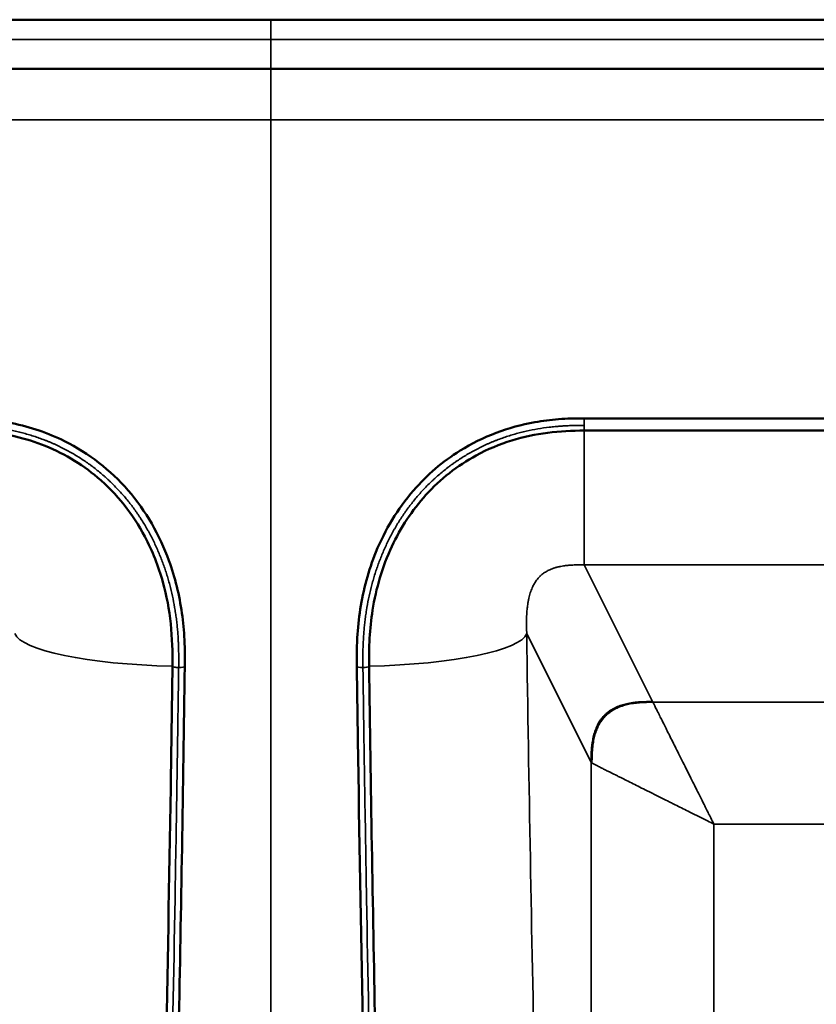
# Model space of a CAD drawing. Header units: millimetres. Extents: x -3206 to 231, y -73 to 1819.
# Tile 5 of 58: x -2242 to -2048, y 167 to 407. Entities that reach past the tile are written whole.
import ezdxf

# ---------------------------------------------------------------- set-up
doc = ezdxf.new("R2010")
doc.units = ezdxf.units.MM
doc.layers.add('Visible (ANSI)', color=7, linetype='Continuous', lineweight=50)
doc.layers.add('Visible Narrow (ANSI)', color=7, linetype='Continuous', lineweight=35)

msp = doc.modelspace()

# ---------------------------------------------------------------- linework, layer by layer
at = {"layer": 'Visible (ANSI)'}
for p, q in [((-2521.467, 407.469), (-2180.845, 407.469)), ((-1840.223, 407.469), (-2180.845, 407.469)), ((-2456.845, 395.469), (-2180.845, 395.469)), ((-1904.845, 395.469), (-2180.845, 395.469)), ((-1447.228, 307.312), (-2104.462, 307.312))]:
    msp.add_line(p, q, dxfattribs=at)
for points, knots in [([(-2201.787, 251.962), (-2201.788, 253.386), (-2201.813, 254.848), (-2201.997, 258.512), (-2202.197, 260.68), (-2203.119, 267.182), (-2204.155, 271.48), (-2207.939, 281.873), (-2211.252, 287.682), (-2219.955, 297.715), (-2225.165, 301.777), (-2235.134, 306.744), (-2239.413, 308.197), (-2249.064, 310.17), (-2253.548, 310.299), (-2257.228, 310.299)], [-6.559851, -6.559851, -6.559851, -6.559851, -6.2386234, -6.2386234, -5.7733595, -5.7733595, -4.8415572, -4.8415572, -3.4365125, -3.4365125, -2.0498395, -2.0498395, -1.1039869, -1.1039869, 0, 0, 0, 0]), ([(-2104.462, 310.299), (-2105.537, 310.299), (-2106.628, 310.288), (-2108.704, 310.224), (-2109.694, 310.174), (-2112.659, 309.945), (-2114.585, 309.704), (-2123.007, 308.196), (-2129.147, 305.899), (-2138.973, 299.776), (-2142.774, 296.519), (-2149.955, 288.24), (-2153.011, 283.135), (-2157.062, 273.193), (-2158.312, 268.51), (-2159.412, 261.436), (-2159.648, 259.12), (-2159.871, 255.137), (-2159.903, 253.541), (-2159.903, 251.962)], [0, 0, 0, 0, 0.3222975, 0.3222975, 0.6180057, 0.6180057, 1.1736884, 1.1736884, 3.0602949, 3.0602949, 4.500186, 4.500186, 6.2057933, 6.2057933, 7.6057361, 7.6057361, 8.2876263, 8.2876263, 8.7743361, 8.7743361, 8.7743361, 8.7743361]), ([(-1447.228, 310.299), (-1556.767, 310.299), (-1666.306, 310.299), (-1885.384, 310.299), (-1994.923, 310.299), (-2104.462, 310.299)], [-65.7234335, -65.7234335, -65.7234335, -65.7234335, -32.8617174, -32.8617174, -0.0000018, -0.0000018, -0.0000018, -0.0000018]), ([(-2204.803, 249.883), (-2204.709, 256.749), (-2205.278, 263.745), (-2208.2, 274.22), (-2209.67, 277.969), (-2214.416, 286.892), (-2218.348, 291.888), (-2227.075, 299.288), (-2231.773, 302.055), (-2241.448, 305.737), (-2246.502, 306.782), (-2253.434, 307.278), (-2255.332, 307.312), (-2257.228, 307.312)], [0, 0, 0, 0, 2.1029019, 2.1029019, 3.3137517, 3.3137517, 5.1696832, 5.1696832, 6.7634036, 6.7634036, 8.2793781, 8.2793781, 8.848217, 8.848217, 8.848217, 8.848217]), ([(-2104.462, 307.312), (-2110.392, 307.312), (-2116.432, 306.693), (-2125.097, 303.997), (-2128.027, 302.766), (-2135.357, 298.771), (-2139.547, 295.464), (-2146.418, 287.912), (-2149.226, 283.618), (-2153.655, 274.163), (-2155.203, 268.857), (-2156.769, 259.011), (-2156.95, 254.43), (-2156.888, 249.883)], [0, 0, 0, 0, 1.7789629, 1.7789629, 2.724715, 2.724715, 4.2894009, 4.2894009, 5.8091026, 5.8091026, 7.46096, 7.46096, 8.8535521, 8.8535521, 8.8535521, 8.8535521]), ([(-2209.267, 28.93), (-2209.146, 33.752), (-2209.027, 38.582), (-2208.551, 57.913), (-2208.203, 72.451), (-2206.858, 130.849), (-2205.951, 175.203), (-2205.085, 230.06), (-2204.939, 239.957), (-2204.803, 249.883)], [0, 0, 0, 0, 1.5390456, 1.5390456, 6.1563383, 6.1563383, 20.0194999, 20.0194999, 23.0586985, 23.0586985, 23.0586985, 23.0586985]), ([(-2201.803, 249.842), (-2202.209, 220.149), (-2202.71, 190.717), (-2203.886, 130.197), (-2204.573, 99.115), (-2205.619, 55.091), (-2205.939, 41.965), (-2206.268, 28.855)], [0, 0, 0, 0, 9.0912446, 9.0912446, 18.8833594, 18.8833594, 23.0637535, 23.0637535, 23.0637535, 23.0637535]), ([(-2155.423, 28.855), (-2155.553, 34.033), (-2155.681, 39.21), (-2156.19, 59.951), (-2156.562, 75.553), (-2157.945, 136.051), (-2158.86, 181.473), (-2159.678, 234.97), (-2159.786, 242.398), (-2159.888, 249.842)], [0, 0, 0, 0, 1.6510646, 1.6510646, 6.6044581, 6.6044581, 20.7821558, 20.7821558, 23.0613488, 23.0613488, 23.0613488, 23.0613488]), ([(-2156.888, 249.883), (-2156.487, 220.561), (-2155.994, 191.495), (-2154.829, 131.362), (-2154.144, 100.309), (-2153.091, 55.93), (-2152.762, 42.408), (-2152.424, 28.93)], [0, 0, 0, 0, 8.9774867, 8.9774867, 18.7585916, 18.7585916, 23.0605335, 23.0605335, 23.0605335, 23.0605335])]:
    msp.add_open_spline(points, degree=3, knots=knots, dxfattribs=at)
for points in [[(-2201.787, 251.962), (-2201.787, 251.255), (-2201.793, 250.548), (-2201.803, 249.842)], [(-2159.888, 249.842), (-2159.897, 250.548), (-2159.903, 251.255), (-2159.903, 251.962)]]:
    msp.add_open_spline(points, degree=3, dxfattribs=at)
at = {"layer": 'Visible Narrow (ANSI)'}
for p, q in [((-2180.845, 407.469), (-2180.845, 402.604)), ((-2180.845, 402.604), (-2487.646, 402.604)), ((-2180.845, 402.604), (-2180.845, 395.469)), ((-2180.845, 402.604), (-1874.045, 402.604)), ((-2180.845, 395.469), (-2180.845, 383.037)), ((-2180.845, 383.037), (-2456.845, 383.037)), ((-2180.845, -66.07), (-2180.845, 383.037)), ((-2180.845, 383.037), (-1904.845, 383.037)), ((-2104.462, 310.299), (-2104.462, 308.57)), ((-2104.462, 308.57), (-2104.462, 307.312)), ((-2104.462, 274.575), (-2104.462, 307.312)), ((-2104.462, 274.575), (-2087.838, 241.244)), ((-2104.462, 274.575), (-1447.228, 274.575)), ((-2102.801, 226.39), (-2118.486, 257.836)), ((-2087.729, 241.098), (-1463.962, 241.098)), ((-2102.801, 42.506), (-2102.801, 226.39)), ((-1478.816, 211.39), (-2072.875, 211.39)), ((-2072.875, 211.39), (-2072.875, 57.469))]:
    msp.add_line(p, q, dxfattribs=at)
for centre, major_axis, ratio, start_param, end_param in [((-2203.303, 257.836), (-39.996, 0.57), 0.1993257, 0.0714194, 1.5361317), ((-2158.388, 257.836), (39.996, 0.57), 0.1993257, 4.7470536, 6.2117659), ((-2203.303, 249.862), (-1.5, 0.021), 0.1993318, 0.0000004, 1.5762056), ((-2203.303, 249.862), (1.5, -0.021), 0.1993318, 4.7177982, 6.2831857), ((-2158.388, 249.862), (-1.5, -0.021), 0.1993318, 6.2831849, 7.8485724), ((-2158.388, 249.862), (1.5, 0.021), 0.1993318, 4.7069797, 6.2831849), ((-2072.588, 241.392), (-15.287, 0), 0.1391731, 0.0692924, 0.1382927), ((-2072.729, 226.317), (-30.146, 0.22), 0.0693322, 0.0703224, 0.1397954)]:
    msp.add_ellipse(centre, major_axis=major_axis, ratio=ratio, start_param=start_param, end_param=end_param, dxfattribs=at)
for points, degree, knots in [([(-2257.228, 308.57), (-2257.213, 308.57), (-2257.198, 308.57), (-2257.168, 308.57), (-2257.154, 308.57), (-2257.109, 308.57), (-2257.079, 308.57), (-2256.99, 308.57), (-2256.93, 308.57), (-2256.751, 308.569), (-2256.632, 308.569), (-2256.274, 308.567), (-2256.036, 308.565), (-2255.322, 308.557), (-2254.846, 308.549), (-2253.895, 308.524), (-2253.421, 308.507), (-2252.71, 308.474), (-2252.473, 308.462), (-2252.118, 308.442), (-2252, 308.434), (-2251.823, 308.423), (-2251.764, 308.419), (-2251.645, 308.411), (-2251.586, 308.407), (-2251.468, 308.399), (-2251.409, 308.395), (-2251.291, 308.386), (-2251.232, 308.382), (-2251.055, 308.368), (-2250.937, 308.359), (-2250.584, 308.33), (-2250.348, 308.309), (-2249.642, 308.243), (-2249.172, 308.193), (-2247.765, 308.026), (-2246.83, 307.892), (-2244.966, 307.574), (-2244.038, 307.391), (-2242.651, 307.077), (-2242.19, 306.966), (-2241.269, 306.732), (-2240.809, 306.608), (-2239.891, 306.347), (-2239.434, 306.21), (-2238.524, 305.922), (-2238.07, 305.773), (-2237.17, 305.46), (-2236.722, 305.298), (-2236.055, 305.045), (-2235.834, 304.96), (-2235.393, 304.785), (-2235.174, 304.697), (-2234.737, 304.517), (-2234.519, 304.425), (-2234.086, 304.239), (-2233.87, 304.144), (-2233.224, 303.856), (-2232.797, 303.658), (-2231.526, 303.047), (-2230.692, 302.615), (-2229.05, 301.703), (-2228.242, 301.223), (-2227.05, 300.467), (-2226.656, 300.209), (-2226.071, 299.813), (-2225.876, 299.679), (-2225.489, 299.409), (-2225.296, 299.272), (-2224.913, 298.996), (-2224.721, 298.856), (-2224.341, 298.573), (-2224.151, 298.43), (-2223.585, 297.997), (-2223.211, 297.701), (-2222.472, 297.1), (-2222.107, 296.793), (-2221.566, 296.327), (-2221.388, 296.17), (-2221.033, 295.854), (-2220.857, 295.695), (-2220.507, 295.375), (-2220.334, 295.213), (-2219.99, 294.888), (-2219.819, 294.725), (-2219.311, 294.231), (-2218.978, 293.897), (-2217.993, 292.883), (-2217.358, 292.19), (-2216.128, 290.769), (-2215.533, 290.041), (-2214.672, 288.925), (-2214.39, 288.549), (-2213.974, 287.978), (-2213.837, 287.786), (-2213.565, 287.402), (-2213.43, 287.208), (-2213.163, 286.819), (-2213.031, 286.624), (-2212.769, 286.23), (-2212.639, 286.033), (-2212.253, 285.436), (-2212.001, 285.035), (-2211.508, 284.224), (-2211.267, 283.816), (-2210.914, 283.199), (-2210.797, 282.993), (-2210.568, 282.58), (-2210.454, 282.372), (-2210.231, 281.956), (-2210.12, 281.748), (-2209.903, 281.33), (-2209.795, 281.12), (-2209.477, 280.49), (-2209.271, 280.068), (-2208.668, 278.793), (-2208.289, 277.935), (-2207.575, 276.202), (-2207.24, 275.327), (-2206.769, 274.002), (-2206.617, 273.558), (-2206.398, 272.889), (-2206.326, 272.666), (-2206.185, 272.218), (-2206.115, 271.994), (-2205.979, 271.544), (-2205.913, 271.318), (-2205.782, 270.867), (-2205.718, 270.641), (-2205.53, 269.961), (-2205.41, 269.506), (-2205.065, 268.138), (-2204.856, 267.221), (-2204.479, 265.38), (-2204.311, 264.456), (-2204.089, 263.068), (-2204.02, 262.605), (-2203.892, 261.678), (-2203.832, 261.215), (-2203.724, 260.288), (-2203.674, 259.824), (-2203.585, 258.896), (-2203.544, 258.431), (-2203.473, 257.502), (-2203.441, 257.036), (-2203.401, 256.338), (-2203.389, 256.105), (-2203.372, 255.755), (-2203.366, 255.639), (-2203.358, 255.464), (-2203.356, 255.406), (-2203.351, 255.289), (-2203.349, 255.231), (-2203.344, 255.114), (-2203.342, 255.056), (-2203.338, 254.94), (-2203.335, 254.881), (-2203.329, 254.706), (-2203.326, 254.59), (-2203.315, 254.24), (-2203.309, 254.006), (-2203.294, 253.306), (-2203.288, 252.838), (-2203.282, 251.903), (-2203.283, 251.436), (-2203.286, 250.734), (-2203.288, 250.5), (-2203.292, 250.149), (-2203.293, 250.032), (-2203.295, 249.856), (-2203.296, 249.797), (-2203.297, 249.695), (-2203.298, 249.651), (-2203.298, 249.593), (-2203.299, 249.578), (-2203.299, 249.563)], 3, [0.460150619, 0.460150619, 0.460150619, 0.460150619, 0.460171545, 0.460171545, 0.46019247, 0.46019247, 0.460234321, 0.460234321, 0.460318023, 0.460318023, 0.460485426, 0.460485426, 0.460820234, 0.460820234, 0.461489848, 0.461489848, 0.462159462, 0.462159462, 0.462494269, 0.462494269, 0.462661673, 0.462661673, 0.462745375, 0.462745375, 0.462829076, 0.462829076, 0.462912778, 0.462912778, 0.46299648, 0.46299648, 0.463163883, 0.463163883, 0.463498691, 0.463498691, 0.464168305, 0.464168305, 0.465507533, 0.465507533, 0.466846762, 0.466846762, 0.467516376, 0.467516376, 0.46818599, 0.46818599, 0.468855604, 0.468855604, 0.469525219, 0.469525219, 0.470194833, 0.470194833, 0.47052964, 0.47052964, 0.470864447, 0.470864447, 0.471199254, 0.471199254, 0.471534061, 0.471534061, 0.472203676, 0.472203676, 0.473542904, 0.473542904, 0.474882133, 0.474882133, 0.475551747, 0.475551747, 0.475886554, 0.475886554, 0.476221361, 0.476221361, 0.476556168, 0.476556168, 0.476890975, 0.476890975, 0.47756059, 0.47756059, 0.478230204, 0.478230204, 0.478565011, 0.478565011, 0.478899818, 0.478899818, 0.479234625, 0.479234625, 0.479569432, 0.479569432, 0.480239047, 0.480239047, 0.481578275, 0.481578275, 0.482917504, 0.482917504, 0.483587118, 0.483587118, 0.483921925, 0.483921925, 0.484256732, 0.484256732, 0.484591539, 0.484591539, 0.484926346, 0.484926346, 0.485595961, 0.485595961, 0.486265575, 0.486265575, 0.486600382, 0.486600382, 0.486935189, 0.486935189, 0.487269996, 0.487269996, 0.487604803, 0.487604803, 0.488274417, 0.488274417, 0.489613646, 0.489613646, 0.490952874, 0.490952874, 0.491622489, 0.491622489, 0.491957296, 0.491957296, 0.492292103, 0.492292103, 0.49262691, 0.49262691, 0.492961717, 0.492961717, 0.493631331, 0.493631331, 0.49497056, 0.49497056, 0.496309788, 0.496309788, 0.496979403, 0.496979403, 0.497649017, 0.497649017, 0.498318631, 0.498318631, 0.498988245, 0.498988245, 0.49965786, 0.49965786, 0.499992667, 0.499992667, 0.50016007, 0.50016007, 0.500243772, 0.500243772, 0.500327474, 0.500327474, 0.500411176, 0.500411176, 0.500494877, 0.500494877, 0.500662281, 0.500662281, 0.500997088, 0.500997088, 0.501666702, 0.501666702, 0.502336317, 0.502336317, 0.502671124, 0.502671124, 0.502838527, 0.502838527, 0.502922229, 0.502922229, 0.502985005, 0.502985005, 0.503005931, 0.503005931, 0.503005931, 0.503005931]), ([(-2104.462, 308.57), (-2104.477, 308.57), (-2104.492, 308.57), (-2104.522, 308.57), (-2104.537, 308.57), (-2104.582, 308.57), (-2104.612, 308.57), (-2104.701, 308.57), (-2104.761, 308.57), (-2104.939, 308.569), (-2105.059, 308.569), (-2105.416, 308.567), (-2105.655, 308.565), (-2106.369, 308.557), (-2106.845, 308.549), (-2107.795, 308.524), (-2108.27, 308.507), (-2108.981, 308.474), (-2109.218, 308.462), (-2109.572, 308.442), (-2109.691, 308.434), (-2109.868, 308.423), (-2109.927, 308.419), (-2110.045, 308.411), (-2110.104, 308.407), (-2110.222, 308.399), (-2110.281, 308.395), (-2110.399, 308.386), (-2110.458, 308.382), (-2110.635, 308.368), (-2110.753, 308.359), (-2111.107, 308.33), (-2111.342, 308.309), (-2112.049, 308.243), (-2112.518, 308.193), (-2113.926, 308.026), (-2114.861, 307.892), (-2116.724, 307.574), (-2117.652, 307.391), (-2119.04, 307.077), (-2119.501, 306.966), (-2120.422, 306.732), (-2120.882, 306.608), (-2121.799, 306.347), (-2122.256, 306.21), (-2123.167, 305.922), (-2123.62, 305.773), (-2124.521, 305.46), (-2124.969, 305.298), (-2125.635, 305.045), (-2125.857, 304.96), (-2126.297, 304.785), (-2126.517, 304.697), (-2126.954, 304.517), (-2127.171, 304.425), (-2127.605, 304.239), (-2127.821, 304.144), (-2128.466, 303.856), (-2128.893, 303.658), (-2130.164, 303.047), (-2130.999, 302.615), (-2132.641, 301.703), (-2133.449, 301.223), (-2134.64, 300.467), (-2135.034, 300.209), (-2135.62, 299.813), (-2135.814, 299.679), (-2136.201, 299.409), (-2136.394, 299.272), (-2136.778, 298.996), (-2136.969, 298.856), (-2137.35, 298.573), (-2137.54, 298.43), (-2138.106, 297.997), (-2138.48, 297.701), (-2139.219, 297.1), (-2139.584, 296.793), (-2140.124, 296.327), (-2140.303, 296.17), (-2140.658, 295.854), (-2140.834, 295.695), (-2141.183, 295.375), (-2141.357, 295.213), (-2141.701, 294.888), (-2141.871, 294.725), (-2142.38, 294.231), (-2142.713, 293.897), (-2143.697, 292.883), (-2144.333, 292.19), (-2145.563, 290.769), (-2146.157, 290.041), (-2147.019, 288.925), (-2147.301, 288.549), (-2147.716, 287.978), (-2147.853, 287.786), (-2148.125, 287.402), (-2148.26, 287.208), (-2148.527, 286.819), (-2148.66, 286.624), (-2148.922, 286.23), (-2149.052, 286.033), (-2149.437, 285.436), (-2149.689, 285.035), (-2150.183, 284.224), (-2150.424, 283.816), (-2150.777, 283.199), (-2150.893, 282.993), (-2151.123, 282.58), (-2151.236, 282.372), (-2151.46, 281.956), (-2151.57, 281.748), (-2151.788, 281.33), (-2151.895, 281.12), (-2152.214, 280.49), (-2152.42, 280.068), (-2153.022, 278.793), (-2153.401, 277.935), (-2154.115, 276.202), (-2154.451, 275.327), (-2154.921, 274.002), (-2155.073, 273.558), (-2155.293, 272.889), (-2155.365, 272.666), (-2155.506, 272.218), (-2155.575, 271.994), (-2155.711, 271.544), (-2155.778, 271.318), (-2155.909, 270.867), (-2155.973, 270.641), (-2156.161, 269.961), (-2156.281, 269.506), (-2156.626, 268.138), (-2156.835, 267.221), (-2157.212, 265.38), (-2157.38, 264.456), (-2157.602, 263.068), (-2157.671, 262.605), (-2157.799, 261.678), (-2157.858, 261.215), (-2157.967, 260.288), (-2158.016, 259.824), (-2158.106, 258.896), (-2158.146, 258.431), (-2158.218, 257.502), (-2158.249, 257.036), (-2158.29, 256.338), (-2158.302, 256.105), (-2158.319, 255.755), (-2158.324, 255.639), (-2158.332, 255.464), (-2158.335, 255.406), (-2158.34, 255.289), (-2158.342, 255.231), (-2158.347, 255.114), (-2158.349, 255.056), (-2158.353, 254.94), (-2158.355, 254.881), (-2158.361, 254.706), (-2158.365, 254.59), (-2158.376, 254.24), (-2158.381, 254.006), (-2158.396, 253.306), (-2158.402, 252.838), (-2158.408, 251.903), (-2158.408, 251.436), (-2158.404, 250.734), (-2158.402, 250.5), (-2158.399, 250.149), (-2158.398, 250.032), (-2158.396, 249.856), (-2158.395, 249.797), (-2158.394, 249.695), (-2158.393, 249.651), (-2158.392, 249.593), (-2158.392, 249.578), (-2158.392, 249.563)], 3, [0.460150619, 0.460150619, 0.460150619, 0.460150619, 0.460171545, 0.460171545, 0.46019247, 0.46019247, 0.460234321, 0.460234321, 0.460318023, 0.460318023, 0.460485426, 0.460485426, 0.460820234, 0.460820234, 0.461489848, 0.461489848, 0.462159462, 0.462159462, 0.462494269, 0.462494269, 0.462661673, 0.462661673, 0.462745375, 0.462745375, 0.462829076, 0.462829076, 0.462912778, 0.462912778, 0.46299648, 0.46299648, 0.463163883, 0.463163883, 0.463498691, 0.463498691, 0.464168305, 0.464168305, 0.465507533, 0.465507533, 0.466846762, 0.466846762, 0.467516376, 0.467516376, 0.46818599, 0.46818599, 0.468855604, 0.468855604, 0.469525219, 0.469525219, 0.470194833, 0.470194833, 0.47052964, 0.47052964, 0.470864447, 0.470864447, 0.471199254, 0.471199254, 0.471534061, 0.471534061, 0.472203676, 0.472203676, 0.473542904, 0.473542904, 0.474882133, 0.474882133, 0.475551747, 0.475551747, 0.475886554, 0.475886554, 0.476221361, 0.476221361, 0.476556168, 0.476556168, 0.476890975, 0.476890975, 0.47756059, 0.47756059, 0.478230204, 0.478230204, 0.478565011, 0.478565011, 0.478899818, 0.478899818, 0.479234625, 0.479234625, 0.479569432, 0.479569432, 0.480239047, 0.480239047, 0.481578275, 0.481578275, 0.482917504, 0.482917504, 0.483587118, 0.483587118, 0.483921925, 0.483921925, 0.484256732, 0.484256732, 0.484591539, 0.484591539, 0.484926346, 0.484926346, 0.485595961, 0.485595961, 0.486265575, 0.486265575, 0.486600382, 0.486600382, 0.486935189, 0.486935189, 0.487269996, 0.487269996, 0.487604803, 0.487604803, 0.488274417, 0.488274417, 0.489613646, 0.489613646, 0.490952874, 0.490952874, 0.491622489, 0.491622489, 0.491957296, 0.491957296, 0.492292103, 0.492292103, 0.49262691, 0.49262691, 0.492961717, 0.492961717, 0.493631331, 0.493631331, 0.49497056, 0.49497056, 0.496309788, 0.496309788, 0.496979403, 0.496979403, 0.497649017, 0.497649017, 0.498318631, 0.498318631, 0.498988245, 0.498988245, 0.49965786, 0.49965786, 0.499992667, 0.499992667, 0.50016007, 0.50016007, 0.500243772, 0.500243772, 0.500327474, 0.500327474, 0.500411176, 0.500411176, 0.500494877, 0.500494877, 0.500662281, 0.500662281, 0.500997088, 0.500997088, 0.501666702, 0.501666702, 0.502336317, 0.502336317, 0.502671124, 0.502671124, 0.502838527, 0.502838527, 0.502922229, 0.502922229, 0.502985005, 0.502985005, 0.503005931, 0.503005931, 0.503005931, 0.503005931]), ([(-2118.486, 257.836), (-2118.486, 257.875), (-2118.487, 257.915), (-2118.487, 257.954), (-2118.488, 257.993), (-2118.489, 258.032), (-2118.489, 258.071), (-2118.491, 258.149), (-2118.492, 258.226), (-2118.494, 258.302), (-2118.494, 258.343), (-2118.495, 258.383), (-2118.496, 258.423), (-2118.498, 258.534), (-2118.5, 258.644), (-2118.503, 258.752), (-2118.504, 258.801), (-2118.505, 258.849), (-2118.505, 258.898), (-2118.51, 259.142), (-2118.515, 259.381), (-2118.519, 259.616), (-2118.519, 259.642), (-2118.519, 259.667), (-2118.52, 259.692), (-2118.526, 260.137), (-2118.529, 260.569), (-2118.525, 260.994), (-2118.524, 261.081), (-2118.523, 261.168), (-2118.522, 261.254), (-2118.517, 261.544), (-2118.51, 261.829), (-2118.499, 262.11), (-2118.49, 262.345), (-2118.478, 262.577), (-2118.464, 262.806), (-2118.457, 262.911), (-2118.45, 263.016), (-2118.443, 263.12), (-2118.414, 263.515), (-2118.377, 263.904), (-2118.331, 264.287), (-2118.305, 264.5), (-2118.277, 264.711), (-2118.246, 264.92), (-2118.205, 265.193), (-2118.159, 265.465), (-2118.108, 265.733), (-2118.06, 265.988), (-2118.007, 266.24), (-2117.949, 266.488), (-2117.902, 266.686), (-2117.853, 266.882), (-2117.801, 267.077), (-2117.68, 267.521), (-2117.543, 267.954), (-2117.384, 268.378), (-2117.304, 268.591), (-2117.219, 268.801), (-2117.127, 269.01), (-2117.049, 269.187), (-2116.967, 269.364), (-2116.879, 269.538), (-2116.864, 269.568), (-2116.849, 269.597), (-2116.834, 269.626), (-2116.764, 269.761), (-2116.691, 269.895), (-2116.615, 270.028), (-2116.462, 270.295), (-2116.294, 270.557), (-2116.106, 270.816), (-2116.083, 270.847), (-2116.06, 270.878), (-2116.037, 270.909), (-2115.839, 271.173), (-2115.619, 271.434), (-2115.366, 271.69), (-2115.279, 271.779), (-2115.187, 271.868), (-2115.092, 271.955), (-2115.056, 271.988), (-2115.02, 272.02), (-2114.984, 272.052), (-2114.851, 272.169), (-2114.713, 272.283), (-2114.569, 272.393), (-2114.301, 272.597), (-2114.013, 272.79), (-2113.702, 272.969), (-2113.441, 273.12), (-2113.161, 273.263), (-2112.875, 273.391), (-2112.749, 273.447), (-2112.622, 273.501), (-2112.493, 273.553), (-2112.329, 273.619), (-2112.163, 273.68), (-2111.995, 273.738), (-2111.944, 273.756), (-2111.893, 273.773), (-2111.841, 273.79), (-2111.605, 273.868), (-2111.365, 273.939), (-2111.125, 274.003), (-2111.11, 274.007), (-2111.094, 274.011), (-2111.079, 274.015), (-2110.771, 274.095), (-2110.461, 274.164), (-2110.151, 274.224), (-2109.935, 274.265), (-2109.719, 274.301), (-2109.502, 274.334), (-2109.194, 274.38), (-2108.884, 274.418), (-2108.573, 274.448), (-2108.473, 274.458), (-2108.372, 274.468), (-2108.272, 274.476), (-2108.025, 274.497), (-2107.777, 274.514), (-2107.53, 274.527), (-2107.143, 274.548), (-2106.757, 274.56), (-2106.37, 274.567), (-2106.344, 274.567), (-2106.317, 274.568), (-2106.291, 274.568), (-2106.034, 274.572), (-2105.778, 274.574), (-2105.521, 274.575), (-2105.486, 274.575), (-2105.452, 274.575), (-2105.417, 274.575), (-2105.296, 274.576), (-2105.174, 274.576), (-2105.053, 274.576), (-2105.015, 274.576), (-2104.978, 274.575), (-2104.94, 274.575), (-2104.86, 274.575), (-2104.781, 274.575), (-2104.701, 274.575), (-2104.622, 274.575), (-2104.541, 274.575), (-2104.462, 274.575)], 3, [-0.00000006, -0.00000006, -0.00000006, -0.00000006, 0.000117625, 0.000117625, 0.000117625, 0.00023531, 0.00023531, 0.00023531, 0.000470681, 0.000470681, 0.000470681, 0.000596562, 0.000596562, 0.000596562, 0.000941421, 0.000941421, 0.000941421, 0.001097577, 0.001097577, 0.001097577, 0.001882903, 0.001882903, 0.001882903, 0.001967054, 0.001967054, 0.001967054, 0.003459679, 0.003459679, 0.003459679, 0.003765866, 0.003765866, 0.003765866, 0.004793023, 0.004793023, 0.004793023, 0.005648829, 0.005648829, 0.005648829, 0.006041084, 0.006041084, 0.006041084, 0.007531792, 0.007531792, 0.007531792, 0.008359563, 0.008359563, 0.008359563, 0.009442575, 0.009442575, 0.009442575, 0.010474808, 0.010474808, 0.010474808, 0.011297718, 0.011297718, 0.011297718, 0.013180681, 0.013180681, 0.013180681, 0.014124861, 0.014124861, 0.014124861, 0.014928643, 0.014928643, 0.014928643, 0.015063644, 0.015063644, 0.015063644, 0.01569017, 0.01569017, 0.01569017, 0.016946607, 0.016946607, 0.016946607, 0.017098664, 0.017098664, 0.017098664, 0.018385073, 0.018385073, 0.018385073, 0.01882957, 0.01882957, 0.01882957, 0.018995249, 0.018995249, 0.018995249, 0.019597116, 0.019597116, 0.019597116, 0.020712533, 0.020712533, 0.020712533, 0.021654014, 0.021654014, 0.021654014, 0.022068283, 0.022068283, 0.022068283, 0.022595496, 0.022595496, 0.022595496, 0.022755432, 0.022755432, 0.022755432, 0.023489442, 0.023489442, 0.023489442, 0.023536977, 0.023536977, 0.023536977, 0.024478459, 0.024478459, 0.024478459, 0.025130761, 0.025130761, 0.025130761, 0.026060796, 0.026060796, 0.026060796, 0.026361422, 0.026361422, 0.026361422, 0.027097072, 0.027097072, 0.027097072, 0.028244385, 0.028244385, 0.028244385, 0.028323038, 0.028323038, 0.028323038, 0.029083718, 0.029083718, 0.029083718, 0.029185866, 0.029185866, 0.029185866, 0.029545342, 0.029545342, 0.029545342, 0.029656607, 0.029656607, 0.029656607, 0.029891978, 0.029891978, 0.029891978, 0.030127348, 0.030127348, 0.030127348, 0.030127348]), ([(-2114.021, 42.469), (-2114.467, 60.103), (-2114.903, 77.78), (-2115.322, 95.526), (-2115.742, 113.272), (-2116.145, 131.087), (-2116.526, 148.997), (-2116.907, 166.907), (-2117.265, 184.912), (-2117.594, 203.041), (-2117.923, 221.171), (-2118.223, 239.425), (-2118.486, 257.836)], 3, [0, 0, 0, 0, 0.05615789, 0.05615789, 0.05615789, 0.11231578, 0.11231578, 0.11231578, 0.16847367, 0.16847367, 0.16847367, 0.22463156, 0.22463156, 0.22463156, 0.22463156]), ([(-2203.299, 249.563), (-2203.299, 249.545), (-2203.299, 249.527), (-2203.3, 249.49), (-2203.301, 249.434), (-2203.302, 249.305), (-2203.304, 249.195), (-2203.307, 248.973), (-2203.309, 248.826), (-2203.315, 248.384), (-2203.319, 248.089), (-2203.331, 247.204), (-2203.339, 246.614), (-2203.364, 244.846), (-2203.381, 243.667), (-2203.431, 240.133), (-2203.465, 237.779), (-2203.569, 230.722), (-2203.64, 226.025), (-2203.861, 211.956), (-2204.017, 202.607), (-2204.507, 174.651), (-2204.864, 156.132), (-2205.625, 119.347), (-2206.029, 101.069), (-2206.662, 73.769), (-2206.878, 64.689), (-2207.207, 51.093), (-2207.317, 46.565), (-2207.484, 39.778), (-2207.54, 37.517), (-2207.624, 34.126), (-2207.652, 32.996), (-2207.707, 30.807), (-2207.733, 29.748), (-2207.761, 28.618), (-2207.763, 28.548), (-2207.766, 28.446), (-2207.767, 28.415), (-2207.767, 28.383)], 3, [0.50300593, 0.50300593, 0.50300593, 0.50300593, 0.5030324, 0.5030324, 0.50305886, 0.50311179, 0.50321766, 0.50321766, 0.50342938, 0.50342938, 0.50385283, 0.50385283, 0.50469973, 0.50469973, 0.50639352, 0.50639352, 0.50978111, 0.50978111, 0.51655629, 0.51655629, 0.53010665, 0.53010665, 0.55720737, 0.55720737, 0.5842846, 0.5842846, 0.59782322, 0.59782322, 0.60459252, 0.60459252, 0.60797718, 0.60797718, 0.6096695, 0.6096695, 0.61125606, 0.61125606, 0.61136183, 0.61136183, 0.61140883, 0.61140883, 0.61140883, 0.61140883]), ([(-2158.392, 249.563), (-2158.392, 249.545), (-2158.391, 249.527), (-2158.391, 249.49), (-2158.39, 249.434), (-2158.388, 249.305), (-2158.387, 249.195), (-2158.384, 248.973), (-2158.382, 248.826), (-2158.376, 248.384), (-2158.372, 248.089), (-2158.359, 247.204), (-2158.351, 246.614), (-2158.326, 244.846), (-2158.31, 243.667), (-2158.26, 240.133), (-2158.226, 237.779), (-2158.122, 230.722), (-2158.05, 226.025), (-2157.83, 211.956), (-2157.674, 202.607), (-2157.184, 174.651), (-2156.827, 156.132), (-2156.066, 119.347), (-2155.661, 101.069), (-2155.028, 73.769), (-2154.813, 64.689), (-2154.484, 51.093), (-2154.373, 46.565), (-2154.206, 39.778), (-2154.151, 37.517), (-2154.066, 34.126), (-2154.038, 32.996), (-2153.984, 30.807), (-2153.957, 29.748), (-2153.929, 28.618), (-2153.927, 28.548), (-2153.925, 28.446), (-2153.924, 28.415), (-2153.923, 28.383)], 3, [0.50300593, 0.50300593, 0.50300593, 0.50300593, 0.5030324, 0.5030324, 0.50305886, 0.50311179, 0.50321766, 0.50321766, 0.50342938, 0.50342938, 0.50385283, 0.50385283, 0.50469973, 0.50469973, 0.50639352, 0.50639352, 0.50978111, 0.50978111, 0.51655629, 0.51655629, 0.53010665, 0.53010665, 0.55720737, 0.55720737, 0.5842846, 0.5842846, 0.59782322, 0.59782322, 0.60459252, 0.60459252, 0.60797718, 0.60797718, 0.6096695, 0.6096695, 0.61125606, 0.61125606, 0.61136183, 0.61136183, 0.61140883, 0.61140883, 0.61140883, 0.61140883]), ([(-2087.838, 241.244), (-2090.345, 241.246), (-2092.852, 241.247), (-2098.38, 240.186), (-2101.686, 236.901), (-2102.777, 231.396), (-2102.79, 228.894), (-2102.801, 226.39)], 5, [0, 0, 0, 0, 0, 0, 0.5, 0.5, 1, 1, 1, 1, 1, 1]), ([(-2087.729, 241.098), (-2090.212, 241.078), (-2092.696, 241.058), (-2098.168, 239.965), (-2101.449, 236.683), (-2102.542, 231.214), (-2102.563, 228.73), (-2102.583, 226.244)], 5, [0, 0, 0, 0, 0, 0, 0.5, 0.5, 1, 1, 1, 1, 1, 1]), ([(-2087.729, 241.098), (-2087.663, 240.966), (-2087.574, 240.789), (-2087.462, 240.566), (-2087.352, 240.345), (-2087.219, 240.078), (-2087.063, 239.767), (-2086.909, 239.459), (-2086.733, 239.107), (-2086.535, 238.711), (-2086.434, 238.51), (-2086.328, 238.298), (-2086.216, 238.074), (-2086.19, 238.022), (-2086.164, 237.969), (-2086.138, 237.916), (-2086.124, 237.89), (-2086.111, 237.863), (-2086.097, 237.836), (-2086.091, 237.823), (-2086.084, 237.809), (-2086.077, 237.796), (-2086.07, 237.782), (-2086.063, 237.768), (-2086.057, 237.755), (-2085.888, 237.417), (-2085.706, 237.053), (-2085.511, 236.664), (-2085.238, 236.117), (-2084.938, 235.518), (-2084.613, 234.867), (-2084.489, 234.619), (-2084.361, 234.363), (-2084.23, 234.1), (-2083.775, 233.191), (-2083.276, 232.192), (-2082.732, 231.105), (-2082.727, 231.094), (-2082.72, 231.082), (-2082.716, 231.072), (-2082.2, 230.041), (-2081.629, 228.899), (-2081, 227.642), (-2080.888, 227.418), (-2080.775, 227.191), (-2080.659, 226.96), (-2079.988, 225.617), (-2079.255, 224.151), (-2078.461, 222.564), (-2078.357, 222.355), (-2078.251, 222.144), (-2078.145, 221.931), (-2078.075, 221.791), (-2078.028, 221.696), (-2077.97, 221.581), (-2077.497, 220.636), (-2076.98, 219.602), (-2076.419, 218.479), (-2076.201, 218.044), (-2075.977, 217.595), (-2075.746, 217.133), (-2075.66, 216.962), (-2075.562, 216.766), (-2075.509, 216.658), (-2075.191, 216.023), (-2074.789, 215.22), (-2074.304, 214.248), (-2073.889, 213.418), (-2073.412, 212.465), (-2072.875, 211.39)], 3, [0, 0, 0, 0, 0.0676383, 0.0676383, 0.0676383, 0.1345552, 0.1345552, 0.1345552, 0.2007777, 0.2007777, 0.2007777, 0.234375, 0.234375, 0.234375, 0.2421875, 0.2421875, 0.2421875, 0.2460938, 0.2460938, 0.2460938, 0.2480469, 0.2480469, 0.2480469, 0.25, 0.25, 0.25, 0.3019734, 0.3019734, 0.3019734, 0.375, 0.375, 0.375, 0.4028417, 0.4028417, 0.4028417, 0.4990234, 0.4990234, 0.4990234, 0.5, 0.5, 0.5, 0.606129, 0.606129, 0.606129, 0.625, 0.625, 0.625, 0.734772, 0.734772, 0.734772, 0.7492258, 0.7492258, 0.7492258, 0.7587376, 0.7587376, 0.7587376, 0.8362771, 0.8362771, 0.8362771, 0.8663026, 0.8663026, 0.8663026, 0.8774589, 0.8774589, 0.8774589, 0.9435428, 0.9435428, 0.9435428, 1, 1, 1, 1]), ([(-2072.875, 211.39), (-2073.949, 211.928), (-2074.903, 212.404), (-2075.733, 212.819), (-2076.681, 213.294), (-2077.469, 213.687), (-2078.098, 214.002), (-2078.148, 214.027), (-2078.186, 214.046), (-2078.267, 214.087), (-2078.853, 214.38), (-2079.419, 214.662), (-2079.963, 214.934), (-2081.053, 215.48), (-2082.059, 215.983), (-2082.981, 216.444), (-2083.141, 216.524), (-2083.279, 216.593), (-2083.471, 216.689), (-2083.665, 216.786), (-2083.858, 216.882), (-2084.048, 216.977), (-2085.908, 217.907), (-2087.602, 218.754), (-2089.126, 219.516), (-2090.372, 220.139), (-2091.505, 220.705), (-2092.528, 221.217), (-2092.537, 221.222), (-2092.545, 221.226), (-2092.556, 221.231), (-2093.656, 221.781), (-2094.666, 222.286), (-2095.584, 222.745), (-2095.848, 222.877), (-2096.103, 223.005), (-2096.351, 223.129), (-2097.002, 223.454), (-2097.601, 223.753), (-2098.148, 224.027), (-2098.421, 224.163), (-2098.68, 224.293), (-2098.927, 224.417), (-2098.981, 224.443), (-2099.033, 224.47), (-2099.085, 224.496), (-2099.111, 224.509), (-2099.137, 224.521), (-2099.162, 224.534), (-2099.175, 224.541), (-2099.188, 224.547), (-2099.201, 224.554), (-2099.214, 224.56), (-2099.226, 224.566), (-2099.239, 224.573), (-2099.582, 224.744), (-2099.901, 224.903), (-2100.195, 225.051), (-2100.591, 225.249), (-2100.944, 225.425), (-2101.252, 225.579), (-2101.296, 225.601), (-2101.339, 225.623), (-2101.382, 225.644), (-2101.638, 225.772), (-2101.86, 225.883), (-2102.05, 225.978), (-2102.273, 226.09), (-2102.451, 226.178), (-2102.583, 226.244)], 3, [0, 0, 0, 0, 0.0564605, 0.0564605, 0.0564605, 0.1209859, 0.1209859, 0.1209859, 0.1261541, 0.1261541, 0.1261541, 0.1637268, 0.1637268, 0.1637268, 0.238988, 0.238988, 0.238988, 0.2520419, 0.2520419, 0.2520419, 0.2652287, 0.2652287, 0.2652287, 0.3938761, 0.3938761, 0.3938761, 0.4990234, 0.4990234, 0.4990234, 0.5, 0.5, 0.5, 0.5971626, 0.5971626, 0.5971626, 0.625, 0.625, 0.625, 0.6980306, 0.6980306, 0.6980306, 0.734375, 0.734375, 0.734375, 0.7421875, 0.7421875, 0.7421875, 0.7460938, 0.7460938, 0.7460938, 0.7480469, 0.7480469, 0.7480469, 0.75, 0.75, 0.75, 0.7992231, 0.7992231, 0.7992231, 0.8654472, 0.8654472, 0.8654472, 0.875, 0.875, 0.875, 0.9323637, 0.9323637, 0.9323637, 1, 1, 1, 1])]:
    msp.add_open_spline(points, degree=degree, knots=knots, dxfattribs=at)

doc.saveas('drawing.dxf')
